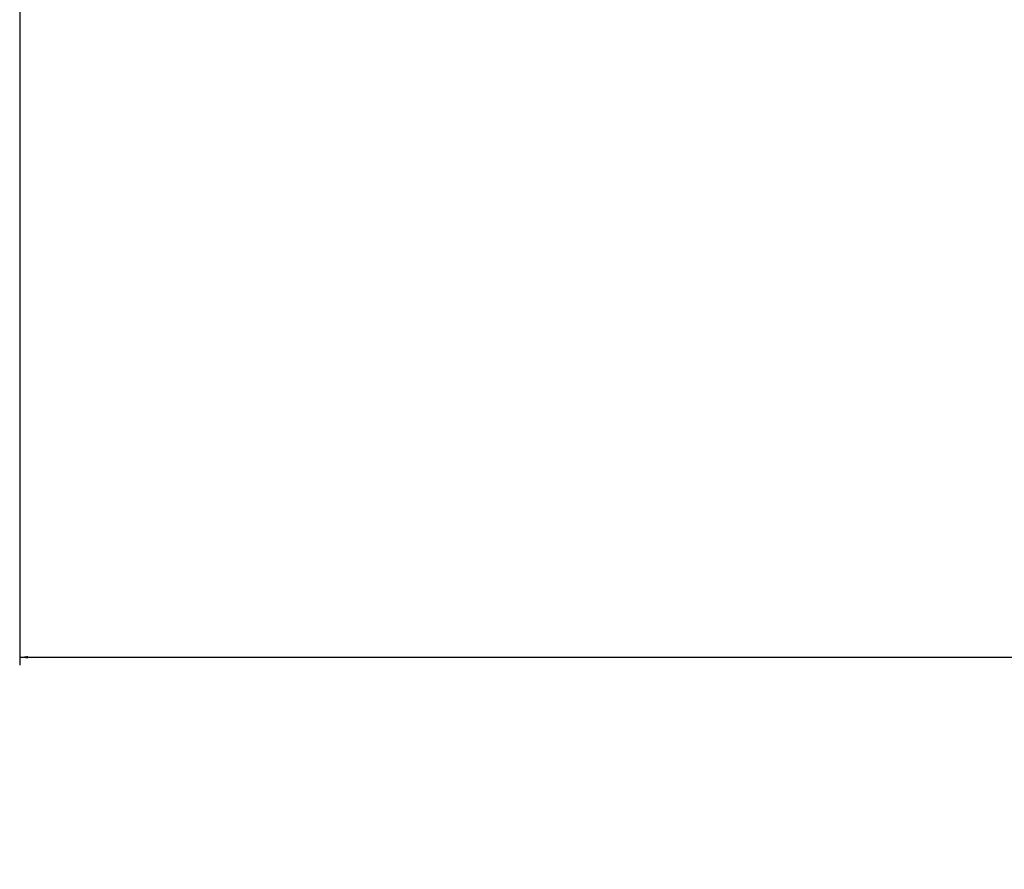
# Model space of a CAD drawing. Header units: millimetres. Extents: x 58489 to 443956, y 19852 to 392375.
# Tile 23 of 66: x 83457 to 102809, y 202462 to 219155. Entities that reach past the tile are written whole.
import ezdxf

# ---------------------------------------------------------------- set-up
doc = ezdxf.new("R2010")
doc.units = ezdxf.units.MM
doc.header["$LTSCALE"] = 50
doc.layers.add('COMPONENT_GEOMETRY', color=7, linetype='Continuous')
doc.styles.add('SLDTEXTSTYLE0', font='TXT', dxfattribs={"width": 0.75})
doc.dimstyles.new('SLDDIMSTYLE1', dxfattribs={"dimtxt": 2500, "dimasz": 165.1, "dimexe": 0, "dimexo": 0.0625, "dimgap": 625, "dimtad": 0, "dimtih": 1, "dimtoh": 1, "dimdec": 1, "dimrnd": 1e-09, "dimzin": 12, "dimdsep": 46, "dimtxsty": 'SLDTEXTSTYLE0', "dimsah": 1, "dimcen": 0.09, "dimadec": 0, "dimazin": 3, "dimtfac": 1, "dimtdec": 1, "dimtofl": 0, "dimtmove": 0, "dimatfit": 3, "dimfxl": 1, "dimfrac": 2, "dimtolj": 1, "dimtzin": 12, "dimarcsym": 0})

# ---------------------------------------------------------------- blocks, each defined once
blk = doc.blocks.new('_D_2')
at = {"layer": 'COMPONENT_GEOMETRY', "color": 7}
for p, q in [((239393, 302940), (239393, 206470)), ((83457, 220256), (83457, 206470)), ((155500, 210229), (154738, 210229)), ((154738, 210229), (154738, 206260)), ((167350, 210229), (168112, 210229)), ((168112, 210229), (168112, 206260)), ((83457, 206628), (153499, 206628)), ((239393, 206628), (169351, 206628)), ((154738, 206260), (155500, 206260)), ((168112, 206260), (167350, 206260))]:
    blk.add_line(p, q, dxfattribs=at)
for points in [[(83457, 206628), (83622, 206603), (83622, 206654)], [(239393, 206628), (239228, 206654), (239228, 206603)]]:
    blk.add_solid(points, dxfattribs=at)
at = {"layer": 'COMPONENT_GEOMETRY', "color": 7, "char_height": 2500, "attachment_point": 1, "style": 'SLDTEXTSTYLE0'}
for s, insert in [('10\'2.78"', (155500, 209483)), ('3118.7', (156345, 205743))]:
    blk.add_mtext(s, dxfattribs=dict(at, insert=insert))

msp = doc.modelspace()

# ---------------------------------------------------------------- dimensions: what is measured, and where the dimension line sits
at = {"layer": 'COMPONENT_GEOMETRY', "color": 7}
dim = msp.add_linear_dim(base=(83457.1, 206628.49), p1=(239392.87, 303003.98), p2=(83457.1, 220319.03), dimstyle='SLDDIMSTYLE1', dxfattribs=at)
dim.commit()
dim.dimension.update_dxf_attribs({"geometry": '_D_2', "text_midpoint": (161424.99, 206628.49), "dimtype": 160})

doc.saveas('drawing.dxf')
